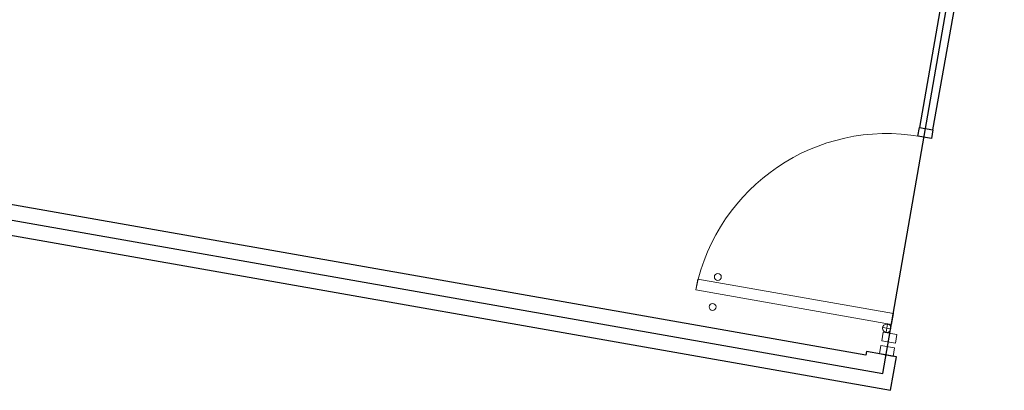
# Model space of a CAD drawing. Header units: inches. Extents: x -1 to 4727, y -3 to 1727.
# Tile 123 of 163: x 4404 to 4582, y 184 to 251. Entities that reach past the tile are written whole.
import ezdxf

# ---------------------------------------------------------------- set-up
doc = ezdxf.new("R2010")
doc.units = ezdxf.units.IN
doc.header["$LTSCALE"] = 42
doc.header["$MEASUREMENT"] = 0
doc.layers.get('0').update_dxf_attribs({"linetype": 'CONTINUOUS'})
for name, color, linetype in [('I-DOOR', 9, 'CONTINUOUS'), ('I-GLAZ', 8, 'CONTINUOUS'), ('I-WALL', 8, 'CONTINUOUS'), ('triSpaceLayer', 7, 'CONTINUOUS')]:
    doc.layers.add(name, color=color, linetype=linetype)

# ---------------------------------------------------------------- blocks, each defined once
blk = doc.blocks.new('Door CW - Single - Offset Pivot Hinge - Single Swing - w Rails - Default - Interior CISCO-7565961-FURNITURE PLAN - FLOOR 09 - EAST')
at = {"lineweight": 9}
for p, q in [((14.38, -35.92), (14.38, 0)), ((14.38, 0), (16.37, 0)), ((16.37, -35.92), (16.37, 0)), ((17.19, -1.5), (17.19, 0)), ((16.44, -0.75), (17.94, -0.75)), ((14.38, -35.92), (16.37, -35.92))]:
    blk.add_line(p, q, dxfattribs=at)
for centre, radius in [((17.19, -0.75), 0.75), ((13.37, -32.42), 0.625), ((18.87, -32.42), 0.625)]:
    blk.add_circle(centre, radius, dxfattribs=at)
blk.add_arc((17.19, -0.75), 35.19, 180, 268.2697, dxfattribs=at)
blk = doc.blocks.new('Rectangular Mullion - IOC - Typical-7565963-FURNITURE PLAN - FLOOR 09 - EAST')
at = {"lineweight": 18}
for p, q in [((-0.78125, 1.25), (0.78125, 1.25)), ((-0.78125, -1.25), (-0.78125, 1.25)), ((0.78125, 1.25), (0.78125, -1.25)), ((0.78125, -1.25), (-0.78125, -1.25))]:
    blk.add_line(p, q, dxfattribs=at)
blk = doc.blocks.new('Rectangular Mullion - IOC - Typical-7565971-FURNITURE PLAN - FLOOR 09 - EAST')
at = {"lineweight": 18}
for p, q in [((0, 1.25), (-1.5625, 1.25)), ((-1.5625, 1.25), (-1.5625, -1.25)), ((0, -1.25), (0, 1.25)), ((-1.5625, -1.25), (0, -1.25))]:
    blk.add_line(p, q, dxfattribs=at)

msp = doc.modelspace()

# ---------------------------------------------------------------- linework, layer by layer
at = {"layer": 'I-DOOR'}
msp.add_lwpolyline([(4566.56, 231.43), (4569.02, 231), (4568.75, 229.46), (4566.29, 229.89), (4566.56, 231.43)], dxfattribs=at)
at = {"layer": 'I-GLAZ'}
for p, q in [((4591.02, 370.17), (4566.56, 231.43)), ((4569.02, 231), (4593.49, 369.73))]:
    msp.add_line(p, q, dxfattribs=at)
at = {"layer": 'I-WALL'}
for p, q in [((4556.9, 190.29), (4321.65, 231.77)), ((4299.6, 230.07), (4561.36, 183.92)), ((4557, 190.91), (4556.9, 190.29)), ((4562.42, 189.95), (4557, 190.91)), ((4561.36, 183.92), (4562.42, 189.95))]:
    msp.add_line(p, q, dxfattribs=at)
at = {"layer": 'triSpaceLayer'}
msp.add_lwpolyline([(4318.46, 229.54), (4559.99, 186.95), (4622.81, 548.28), (4382.15, 590.72)], close=True, dxfattribs=at)

# ---------------------------------------------------------------- block references
at = {"layer": 'I-DOOR', "rotation": 259.9999999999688}
msp.add_blockref('Door CW - Single - Offset Pivot Hinge - Single Swing - w Rails - Default - Interior CISCO-7565961-FURNITURE PLAN - FLOOR 09 - EAST', (4564.4, 211.95), dxfattribs=at)
at = {"layer": 'I-DOOR', "lineweight": 9, "xscale": -1, "rotation": 259.9999999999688}
msp.add_blockref('Rectangular Mullion - IOC - Typical-7565963-FURNITURE PLAN - FLOOR 09 - EAST', (4561.13, 193.45), dxfattribs=at)
at = {"layer": 'I-DOOR', "lineweight": 9, "rotation": 259.9999999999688}
msp.add_blockref('Rectangular Mullion - IOC - Typical-7565971-FURNITURE PLAN - FLOOR 09 - EAST', (4560.57, 190.28), dxfattribs=at)

doc.saveas('drawing.dxf')
